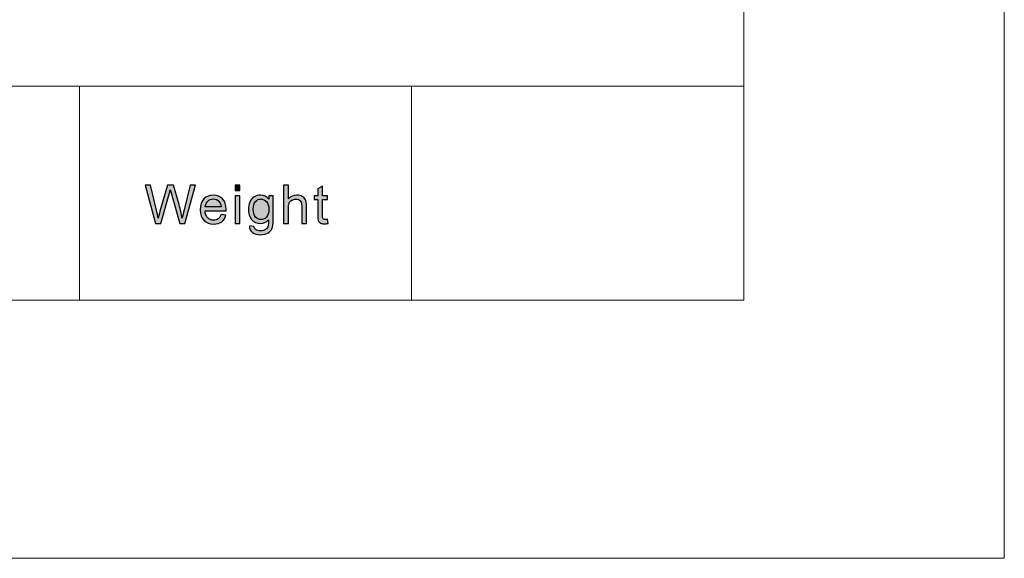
# Model space of a CAD drawing. Header units: millimetres. Extents: x -296 to 295, y -209 to 209.
# Tile 131 of 146: x 250 to 295, y -209 to -184. Entities that reach past the tile are written whole.
import ezdxf

# ---------------------------------------------------------------- set-up
doc = ezdxf.new("R2010")
doc.units = ezdxf.units.MM
doc.header["$MEASUREMENT"] = 0
doc.layers.add('layer 1', color=7, linetype='Continuous')

msp = doc.modelspace()

# ---------------------------------------------------------------- hatches: boundary and pattern name
at = {"layer": 'layer 1'}
h = msp.add_hatch(color=18, dxfattribs=at)
edge = h.paths.add_edge_path()
edge.add_spline(control_points=[(256.3453, -193.5433), (256.3453, -193.5433), (255.8733, -191.784), (255.8733, -191.784), (255.8733, -191.784), (256.1196, -191.784), (256.1196, -191.784), (256.1196, -191.784), (256.3884, -192.9376), (256.3884, -192.9376), (256.4176, -193.0584), (256.4435, -193.1784), (256.4656, -193.2972), (256.5128, -193.1096), (256.5403, -193.0015), (256.5483, -192.9728), (256.5483, -192.9728), (256.8872, -191.784), (256.8872, -191.784), (256.8872, -191.784), (257.1732, -191.784), (257.1732, -191.784), (257.1732, -191.784), (257.4304, -192.6747), (257.4304, -192.6747), (257.4934, -192.8959), (257.5401, -193.1035), (257.5702, -193.2972), (257.594, -193.1862), (257.6244, -193.0588), (257.6617, -192.9151), (257.6617, -192.9151), (257.9417, -191.784), (257.9417, -191.784), (257.9417, -191.784), (258.1801, -191.784), (258.1801, -191.784), (258.1801, -191.784), (257.6892, -193.5433), (257.6892, -193.5433), (257.6892, -193.5433), (257.4583, -193.5433), (257.4583, -193.5433), (257.4583, -193.5433), (257.0821, -192.203), (257.0821, -192.203), (257.0504, -192.0907), (257.0313, -192.0219), (257.0241, -191.9966), (257.0038, -192.0768), (256.9853, -192.1456), (256.9695, -192.2025), (256.9695, -192.2025), (256.5934, -193.5433), (256.5934, -193.5433), (256.5934, -193.5433), (256.3453, -193.5433), (256.3453, -193.5433)], knot_values=[0, 0, 0, 0, 0.0526316, 0.0526316, 0.0526316, 0.1052632, 0.1052632, 0.1052632, 0.1578947, 0.1578947, 0.1578947, 0.2105263, 0.2105263, 0.2105263, 0.2631579, 0.2631579, 0.2631579, 0.3157895, 0.3157895, 0.3157895, 0.3684211, 0.3684211, 0.3684211, 0.4210526, 0.4210526, 0.4210526, 0.4736842, 0.4736842, 0.4736842, 0.5263158, 0.5263158, 0.5263158, 0.5789474, 0.5789474, 0.5789474, 0.6315789, 0.6315789, 0.6315789, 0.6842105, 0.6842105, 0.6842105, 0.7368421, 0.7368421, 0.7368421, 0.7894737, 0.7894737, 0.7894737, 0.8421053, 0.8421053, 0.8421053, 0.8947368, 0.8947368, 0.8947368, 0.9473684, 0.9473684, 0.9473684, 1, 1, 1, 1], degree=3, periodic=1)
h = msp.add_hatch(color=18, dxfattribs=at)
edge = h.paths.add_edge_path()
edge.add_spline(control_points=[(259.9989, -192.0297), (259.9989, -192.0297), (259.9989, -191.784), (259.9989, -191.784), (259.9989, -191.784), (260.2192, -191.784), (260.2192, -191.784), (260.2192, -191.784), (260.2192, -192.0297), (260.2192, -192.0297), (260.2192, -192.0297), (259.9989, -192.0297), (259.9989, -192.0297)], knot_values=[0, 0, 0, 0, 0.25, 0.25, 0.25, 0.5, 0.5, 0.5, 0.75, 0.75, 0.75, 1, 1, 1, 1], degree=3, periodic=1)
h = msp.add_hatch(color=18, dxfattribs=at)
edge = h.paths.add_edge_path()
edge.add_spline(control_points=[(262.2267, -193.5433), (262.2267, -193.5433), (262.2267, -191.784), (262.2267, -191.784), (262.2267, -191.784), (262.4471, -191.784), (262.4471, -191.784), (262.4471, -191.784), (262.4471, -192.4171), (262.4471, -192.4171), (262.5493, -192.2996), (262.6784, -192.241), (262.8344, -192.241), (262.93, -192.241), (263.0131, -192.2595), (263.0841, -192.2967), (263.1546, -192.334), (263.2052, -192.3852), (263.2356, -192.4507), (263.2661, -192.5162), (263.2811, -192.6116), (263.2811, -192.7361), (263.2811, -192.7361), (263.2811, -193.5433), (263.2811, -193.5433), (263.2811, -193.5433), (263.0607, -193.5433), (263.0607, -193.5433), (263.0607, -193.5433), (263.0607, -192.737), (263.0607, -192.737), (263.0607, -192.6293), (263.0369, -192.5506), (262.9898, -192.5015), (262.9422, -192.4523), (262.8754, -192.4278), (262.7886, -192.4278), (262.7238, -192.4278), (262.6629, -192.4442), (262.6057, -192.4773), (262.5485, -192.5105), (262.508, -192.5555), (262.4834, -192.6125), (262.4592, -192.669), (262.4471, -192.7472), (262.4471, -192.8471), (262.4471, -192.8471), (262.4471, -193.5433), (262.4471, -193.5433), (262.4471, -193.5433), (262.2267, -193.5433), (262.2267, -193.5433)], knot_values=[0, 0, 0, 0, 0.0588235, 0.0588235, 0.0588235, 0.1176471, 0.1176471, 0.1176471, 0.1764706, 0.1764706, 0.1764706, 0.2352941, 0.2352941, 0.2352941, 0.2941176, 0.2941176, 0.2941176, 0.3529412, 0.3529412, 0.3529412, 0.4117647, 0.4117647, 0.4117647, 0.4705882, 0.4705882, 0.4705882, 0.5294118, 0.5294118, 0.5294118, 0.5882353, 0.5882353, 0.5882353, 0.6470588, 0.6470588, 0.6470588, 0.7058824, 0.7058824, 0.7058824, 0.7647059, 0.7647059, 0.7647059, 0.8235294, 0.8235294, 0.8235294, 0.8823529, 0.8823529, 0.8823529, 0.9411765, 0.9411765, 0.9411765, 1, 1, 1, 1], degree=3, periodic=1)
h = msp.add_hatch(color=18, dxfattribs=at)
edge = h.paths.add_edge_path()
edge.add_spline(control_points=[(264.2373, -193.3504), (264.2373, -193.3504), (264.2674, -193.5413), (264.2674, -193.5413), (264.2056, -193.5539), (264.15, -193.5605), (264.1016, -193.5605), (264.0219, -193.5605), (263.9601, -193.5482), (263.9158, -193.5232), (263.8719, -193.4983), (263.8411, -193.4659), (263.8231, -193.4254), (263.8052, -193.3848), (263.7964, -193.2996), (263.7964, -193.1698), (263.7964, -193.1698), (263.7964, -192.4351), (263.7964, -192.4351), (263.7964, -192.4351), (263.6336, -192.4351), (263.6336, -192.4351), (263.6336, -192.4351), (263.6336, -192.2681), (263.6336, -192.2681), (263.6336, -192.2681), (263.7964, -192.2681), (263.7964, -192.2681), (263.7964, -192.2681), (263.7964, -191.9527), (263.7964, -191.9527), (263.7964, -191.9527), (264.0168, -191.8229), (264.0168, -191.8229), (264.0168, -191.8229), (264.0168, -192.2681), (264.0168, -192.2681), (264.0168, -192.2681), (264.2373, -192.2681), (264.2373, -192.2681), (264.2373, -192.2681), (264.2373, -192.4351), (264.2373, -192.4351), (264.2373, -192.4351), (264.0168, -192.4351), (264.0168, -192.4351), (264.0168, -192.4351), (264.0168, -193.1821), (264.0168, -193.1821), (264.0168, -193.2439), (264.0206, -193.2837), (264.0285, -193.3013), (264.0361, -193.3189), (264.0486, -193.3328), (264.0661, -193.3435), (264.0837, -193.3537), (264.1086, -193.359), (264.1413, -193.359), (264.1654, -193.359), (264.1976, -193.3562), (264.2373, -193.3504)], knot_values=[0, 0, 0, 0, 0.05, 0.05, 0.05, 0.1, 0.1, 0.1, 0.15, 0.15, 0.15, 0.2, 0.2, 0.2, 0.25, 0.25, 0.25, 0.3, 0.3, 0.3, 0.35, 0.35, 0.35, 0.4, 0.4, 0.4, 0.45, 0.45, 0.45, 0.5, 0.5, 0.5, 0.55, 0.55, 0.55, 0.6, 0.6, 0.6, 0.65, 0.65, 0.65, 0.7, 0.7, 0.7, 0.75, 0.75, 0.75, 0.8, 0.8, 0.8, 0.85, 0.85, 0.85, 0.9, 0.9, 0.9, 0.95, 0.95, 0.95, 1, 1, 1, 1], degree=3, periodic=1)
h = msp.add_hatch(color=18, dxfattribs=at)
edge = h.paths.add_edge_path()
edge.add_spline(control_points=[(259.3533, -193.1305), (259.3533, -193.1305), (259.5812, -193.16), (259.5812, -193.16), (259.5457, -193.2898), (259.4794, -193.391), (259.3824, -193.4626), (259.2856, -193.5343), (259.1621, -193.5703), (259.0114, -193.5703), (258.8219, -193.5703), (258.6715, -193.513), (258.5605, -193.3983), (258.4495, -193.2841), (258.394, -193.1231), (258.394, -192.9163), (258.394, -192.7026), (258.4499, -192.5363), (258.5622, -192.4184), (258.6745, -192.3), (258.8202, -192.241), (258.9993, -192.241), (259.1726, -192.241), (259.314, -192.2988), (259.4238, -192.4147), (259.5336, -192.5306), (259.5887, -192.6936), (259.5887, -192.9036), (259.5887, -192.9163), (259.5883, -192.9356), (259.5874, -192.961), (259.5874, -192.961), (258.6194, -192.961), (258.6194, -192.961), (258.6277, -193.1006), (258.6679, -193.2079), (258.7404, -193.282), (258.8127, -193.3562), (258.9032, -193.3934), (259.0114, -193.3934), (259.0919, -193.3934), (259.1608, -193.3725), (259.2176, -193.3308), (259.2748, -193.289), (259.3199, -193.2222), (259.3533, -193.1305)], knot_values=[0, 0, 0, 0, 0.0666667, 0.0666667, 0.0666667, 0.1333333, 0.1333333, 0.1333333, 0.2, 0.2, 0.2, 0.2666667, 0.2666667, 0.2666667, 0.3333333, 0.3333333, 0.3333333, 0.4, 0.4, 0.4, 0.4666667, 0.4666667, 0.4666667, 0.5333333, 0.5333333, 0.5333333, 0.6, 0.6, 0.6, 0.6666667, 0.6666667, 0.6666667, 0.7333333, 0.7333333, 0.7333333, 0.8, 0.8, 0.8, 0.8666667, 0.8666667, 0.8666667, 0.9333333, 0.9333333, 0.9333333, 1, 1, 1, 1], degree=3, periodic=1)
h = msp.add_hatch(color=18, dxfattribs=at)
edge = h.paths.add_edge_path()
edge.add_spline(control_points=[(258.6319, -192.7841), (258.6319, -192.7841), (259.3557, -192.7841), (259.3557, -192.7841), (259.3462, -192.6768), (259.3182, -192.5965), (259.2727, -192.5429), (259.203, -192.4597), (259.112, -192.4179), (259.0005, -192.4179), (258.8995, -192.4179), (258.8148, -192.4511), (258.7458, -192.5175), (258.6774, -192.5838), (258.6394, -192.6727), (258.6319, -192.7841)], knot_values=[0, 0, 0, 0, 0.2, 0.2, 0.2, 0.4, 0.4, 0.4, 0.6, 0.6, 0.6, 0.8, 0.8, 0.8, 1, 1, 1, 1], degree=3, periodic=1)
h = msp.add_hatch(color=18, dxfattribs=at)
edge = h.paths.add_edge_path()
edge.add_spline(control_points=[(259.9989, -193.5433), (259.9989, -193.5433), (259.9989, -192.2681), (259.9989, -192.2681), (259.9989, -192.2681), (260.2192, -192.2681), (260.2192, -192.2681), (260.2192, -192.2681), (260.2192, -193.5433), (260.2192, -193.5433), (260.2192, -193.5433), (259.9989, -193.5433), (259.9989, -193.5433)], knot_values=[0, 0, 0, 0, 0.25, 0.25, 0.25, 0.5, 0.5, 0.5, 0.75, 0.75, 0.75, 1, 1, 1, 1], degree=3, periodic=1)
h = msp.add_hatch(color=18, dxfattribs=at)
edge = h.paths.add_edge_path()
edge.add_spline(control_points=[(260.6539, -193.649), (260.6539, -193.649), (260.8668, -193.6784), (260.8668, -193.6784), (260.8756, -193.7431), (260.9007, -193.7902), (260.9416, -193.8201), (260.9962, -193.8599), (261.071, -193.8799), (261.1657, -193.8799), (261.2676, -193.8799), (261.3465, -193.8599), (261.402, -193.8201), (261.4576, -193.7804), (261.4951, -193.7243), (261.5148, -193.6526), (261.526, -193.6088), (261.5314, -193.5167), (261.5306, -193.3762), (261.4341, -193.4876), (261.3143, -193.5433), (261.1707, -193.5433), (260.9921, -193.5433), (260.8535, -193.4802), (260.7558, -193.3537), (260.6577, -193.2276), (260.6088, -193.076), (260.6088, -192.8995), (260.6088, -192.7779), (260.6314, -192.6657), (260.676, -192.5629), (260.7208, -192.4601), (260.7859, -192.3811), (260.871, -192.325), (260.9561, -192.2689), (261.0563, -192.241), (261.1715, -192.241), (261.3247, -192.241), (261.4512, -192.3025), (261.5506, -192.4253), (261.5506, -192.4253), (261.5506, -192.2681), (261.5506, -192.2681), (261.5506, -192.2681), (261.7535, -192.2681), (261.7535, -192.2681), (261.7535, -192.2681), (261.7535, -193.3693), (261.7535, -193.3693), (261.7535, -193.5679), (261.733, -193.7083), (261.6917, -193.7911), (261.6508, -193.8738), (261.5853, -193.9393), (261.4964, -193.9872), (261.407, -194.0351), (261.2972, -194.0593), (261.1669, -194.0593), (261.0121, -194.0593), (260.8873, -194.0253), (260.7921, -193.9569), (260.6965, -193.8889), (260.6506, -193.7861), (260.6539, -193.649)], knot_values=[0, 0, 0, 0, 0.047619, 0.047619, 0.047619, 0.0952381, 0.0952381, 0.0952381, 0.1428571, 0.1428571, 0.1428571, 0.1904762, 0.1904762, 0.1904762, 0.2380952, 0.2380952, 0.2380952, 0.2857143, 0.2857143, 0.2857143, 0.3333333, 0.3333333, 0.3333333, 0.3809524, 0.3809524, 0.3809524, 0.4285714, 0.4285714, 0.4285714, 0.4761905, 0.4761905, 0.4761905, 0.5238095, 0.5238095, 0.5238095, 0.5714286, 0.5714286, 0.5714286, 0.6190476, 0.6190476, 0.6190476, 0.6666667, 0.6666667, 0.6666667, 0.7142857, 0.7142857, 0.7142857, 0.7619048, 0.7619048, 0.7619048, 0.8095238, 0.8095238, 0.8095238, 0.8571429, 0.8571429, 0.8571429, 0.9047619, 0.9047619, 0.9047619, 0.952381, 0.952381, 0.952381, 1, 1, 1, 1], degree=3, periodic=1)
h = msp.add_hatch(color=18, dxfattribs=at)
edge = h.paths.add_edge_path()
edge.add_spline(control_points=[(260.8343, -192.884), (260.8343, -193.0507), (260.8681, -193.1723), (260.9358, -193.2489), (261.0037, -193.3254), (261.0886, -193.3639), (261.1904, -193.3639), (261.2918, -193.3639), (261.3765, -193.3258), (261.4454, -193.2497), (261.5138, -193.1735), (261.5481, -193.0539), (261.5481, -192.8909), (261.5481, -192.7353), (261.5126, -192.6178), (261.4421, -192.5388), (261.3715, -192.4597), (261.2864, -192.4204), (261.187, -192.4204), (261.089, -192.4204), (261.0059, -192.4593), (260.937, -192.5371), (260.8685, -192.6149), (260.8343, -192.7304), (260.8343, -192.884)], knot_values=[0, 0, 0, 0, 0.125, 0.125, 0.125, 0.25, 0.25, 0.25, 0.375, 0.375, 0.375, 0.5, 0.5, 0.5, 0.625, 0.625, 0.625, 0.75, 0.75, 0.75, 0.875, 0.875, 0.875, 1, 1, 1, 1], degree=3, periodic=1)

# ---------------------------------------------------------------- linework, layer by layer
at = {"layer": 'layer 1', "color": 1, "lineweight": 0}
msp.add_open_spline([(295.3283, 209.2747), (295.3283, 209.2747), (295.3283, -208.9236), (295.3283, -208.9236), (295.3283, -208.9236), (-296.1944, -208.9236), (-296.1944, -208.9236), (-296.1944, -208.9236), (-296.1944, 209.2747), (-296.1944, 209.2747), (-296.1944, 209.2747), (295.3283, 209.2747), (295.3283, 209.2747)], degree=3, knots=[0, 0, 0, 0, 0.25, 0.25, 0.25, 0.5, 0.5, 0.5, 0.75, 0.75, 0.75, 1, 1, 1, 1], dxfattribs=at)
at = {"layer": 'layer 1', "color": 5, "lineweight": 0}
msp.add_open_spline([(-281.2487, 194.7284), (-281.2487, 194.7284), (-281.2487, -197.0649), (-281.2487, -197.0649), (-281.2487, -197.0649), (283.3586, -197.0649), (283.3586, -197.0649)], degree=3, knots=[0, 0, 0, 0, 0.5, 0.5, 0.5, 1, 1, 1, 1], dxfattribs=at)
for points in [[(283.3586, 194.7284), (283.3586, 194.7284), (283.3586, -197.0649), (283.3586, -197.0649)], [(191.9976, -187.2376), (191.9976, -187.2376), (283.3586, -187.2376), (283.3586, -187.2376)]]:
    msp.add_open_spline(points, degree=3, dxfattribs=at)
at = {"layer": 'layer 1', "lineweight": 0}
for points in [[(252.8547, -187.2376), (252.8547, -187.2376), (252.8547, -197.0649), (252.8547, -197.0649)], [(268.106, -187.2376), (268.106, -187.2376), (268.106, -197.0649), (268.106, -197.0649)]]:
    msp.add_open_spline(points, degree=3, dxfattribs=at)
at = {"layer": 'layer 1'}
for points, knots in [([(256.3453, -193.5433), (256.3453, -193.5433), (255.8733, -191.784), (255.8733, -191.784), (255.8733, -191.784), (256.1196, -191.784), (256.1196, -191.784), (256.1196, -191.784), (256.3884, -192.9376), (256.3884, -192.9376), (256.4176, -193.0584), (256.4435, -193.1784), (256.4656, -193.2972), (256.5128, -193.1096), (256.5403, -193.0015), (256.5483, -192.9728), (256.5483, -192.9728), (256.8872, -191.784), (256.8872, -191.784), (256.8872, -191.784), (257.1732, -191.784), (257.1732, -191.784), (257.1732, -191.784), (257.4304, -192.6747), (257.4304, -192.6747), (257.4934, -192.8959), (257.5401, -193.1035), (257.5702, -193.2972), (257.594, -193.1862), (257.6244, -193.0588), (257.6617, -192.9151), (257.6617, -192.9151), (257.9417, -191.784), (257.9417, -191.784), (257.9417, -191.784), (258.1801, -191.784), (258.1801, -191.784), (258.1801, -191.784), (257.6892, -193.5433), (257.6892, -193.5433), (257.6892, -193.5433), (257.4583, -193.5433), (257.4583, -193.5433), (257.4583, -193.5433), (257.0821, -192.203), (257.0821, -192.203), (257.0504, -192.0907), (257.0313, -192.0219), (257.0241, -191.9966), (257.0038, -192.0768), (256.9853, -192.1456), (256.9695, -192.2025), (256.9695, -192.2025), (256.5934, -193.5433), (256.5934, -193.5433), (256.5934, -193.5433), (256.3453, -193.5433), (256.3453, -193.5433)], [0, 0, 0, 0, 0.0526316, 0.0526316, 0.0526316, 0.1052632, 0.1052632, 0.1052632, 0.1578947, 0.1578947, 0.1578947, 0.2105263, 0.2105263, 0.2105263, 0.2631579, 0.2631579, 0.2631579, 0.3157895, 0.3157895, 0.3157895, 0.3684211, 0.3684211, 0.3684211, 0.4210526, 0.4210526, 0.4210526, 0.4736842, 0.4736842, 0.4736842, 0.5263158, 0.5263158, 0.5263158, 0.5789474, 0.5789474, 0.5789474, 0.6315789, 0.6315789, 0.6315789, 0.6842105, 0.6842105, 0.6842105, 0.7368421, 0.7368421, 0.7368421, 0.7894737, 0.7894737, 0.7894737, 0.8421053, 0.8421053, 0.8421053, 0.8947368, 0.8947368, 0.8947368, 0.9473684, 0.9473684, 0.9473684, 1, 1, 1, 1]), ([(259.9989, -192.0297), (259.9989, -192.0297), (259.9989, -191.784), (259.9989, -191.784), (259.9989, -191.784), (260.2192, -191.784), (260.2192, -191.784), (260.2192, -191.784), (260.2192, -192.0297), (260.2192, -192.0297), (260.2192, -192.0297), (259.9989, -192.0297), (259.9989, -192.0297)], [0, 0, 0, 0, 0.25, 0.25, 0.25, 0.5, 0.5, 0.5, 0.75, 0.75, 0.75, 1, 1, 1, 1]), ([(262.2267, -193.5433), (262.2267, -193.5433), (262.2267, -191.784), (262.2267, -191.784), (262.2267, -191.784), (262.4471, -191.784), (262.4471, -191.784), (262.4471, -191.784), (262.4471, -192.4171), (262.4471, -192.4171), (262.5493, -192.2996), (262.6784, -192.241), (262.8344, -192.241), (262.93, -192.241), (263.0131, -192.2595), (263.0841, -192.2967), (263.1546, -192.334), (263.2052, -192.3852), (263.2356, -192.4507), (263.2661, -192.5162), (263.2811, -192.6116), (263.2811, -192.7361), (263.2811, -192.7361), (263.2811, -193.5433), (263.2811, -193.5433), (263.2811, -193.5433), (263.0607, -193.5433), (263.0607, -193.5433), (263.0607, -193.5433), (263.0607, -192.737), (263.0607, -192.737), (263.0607, -192.6293), (263.0369, -192.5506), (262.9898, -192.5015), (262.9422, -192.4523), (262.8754, -192.4278), (262.7886, -192.4278), (262.7238, -192.4278), (262.6629, -192.4442), (262.6057, -192.4773), (262.5485, -192.5105), (262.508, -192.5555), (262.4834, -192.6125), (262.4592, -192.669), (262.4471, -192.7472), (262.4471, -192.8471), (262.4471, -192.8471), (262.4471, -193.5433), (262.4471, -193.5433), (262.4471, -193.5433), (262.2267, -193.5433), (262.2267, -193.5433)], [0, 0, 0, 0, 0.0588235, 0.0588235, 0.0588235, 0.1176471, 0.1176471, 0.1176471, 0.1764706, 0.1764706, 0.1764706, 0.2352941, 0.2352941, 0.2352941, 0.2941176, 0.2941176, 0.2941176, 0.3529412, 0.3529412, 0.3529412, 0.4117647, 0.4117647, 0.4117647, 0.4705882, 0.4705882, 0.4705882, 0.5294118, 0.5294118, 0.5294118, 0.5882353, 0.5882353, 0.5882353, 0.6470588, 0.6470588, 0.6470588, 0.7058824, 0.7058824, 0.7058824, 0.7647059, 0.7647059, 0.7647059, 0.8235294, 0.8235294, 0.8235294, 0.8823529, 0.8823529, 0.8823529, 0.9411765, 0.9411765, 0.9411765, 1, 1, 1, 1]), ([(264.2373, -193.3504), (264.2373, -193.3504), (264.2674, -193.5413), (264.2674, -193.5413), (264.2056, -193.5539), (264.15, -193.5605), (264.1016, -193.5605), (264.0219, -193.5605), (263.9601, -193.5482), (263.9158, -193.5232), (263.8719, -193.4983), (263.8411, -193.4659), (263.8231, -193.4254), (263.8052, -193.3848), (263.7964, -193.2996), (263.7964, -193.1698), (263.7964, -193.1698), (263.7964, -192.4351), (263.7964, -192.4351), (263.7964, -192.4351), (263.6336, -192.4351), (263.6336, -192.4351), (263.6336, -192.4351), (263.6336, -192.2681), (263.6336, -192.2681), (263.6336, -192.2681), (263.7964, -192.2681), (263.7964, -192.2681), (263.7964, -192.2681), (263.7964, -191.9527), (263.7964, -191.9527), (263.7964, -191.9527), (264.0168, -191.8229), (264.0168, -191.8229), (264.0168, -191.8229), (264.0168, -192.2681), (264.0168, -192.2681), (264.0168, -192.2681), (264.2373, -192.2681), (264.2373, -192.2681), (264.2373, -192.2681), (264.2373, -192.4351), (264.2373, -192.4351), (264.2373, -192.4351), (264.0168, -192.4351), (264.0168, -192.4351), (264.0168, -192.4351), (264.0168, -193.1821), (264.0168, -193.1821), (264.0168, -193.2439), (264.0206, -193.2837), (264.0285, -193.3013), (264.0361, -193.3189), (264.0486, -193.3328), (264.0661, -193.3435), (264.0837, -193.3537), (264.1086, -193.359), (264.1413, -193.359), (264.1654, -193.359), (264.1976, -193.3562), (264.2373, -193.3504)], [0, 0, 0, 0, 0.05, 0.05, 0.05, 0.1, 0.1, 0.1, 0.15, 0.15, 0.15, 0.2, 0.2, 0.2, 0.25, 0.25, 0.25, 0.3, 0.3, 0.3, 0.35, 0.35, 0.35, 0.4, 0.4, 0.4, 0.45, 0.45, 0.45, 0.5, 0.5, 0.5, 0.55, 0.55, 0.55, 0.6, 0.6, 0.6, 0.65, 0.65, 0.65, 0.7, 0.7, 0.7, 0.75, 0.75, 0.75, 0.8, 0.8, 0.8, 0.85, 0.85, 0.85, 0.9, 0.9, 0.9, 0.95, 0.95, 0.95, 1, 1, 1, 1]), ([(259.3533, -193.1305), (259.3533, -193.1305), (259.5812, -193.16), (259.5812, -193.16), (259.5457, -193.2898), (259.4794, -193.391), (259.3824, -193.4626), (259.2856, -193.5343), (259.1621, -193.5703), (259.0114, -193.5703), (258.8219, -193.5703), (258.6715, -193.513), (258.5605, -193.3983), (258.4495, -193.2841), (258.394, -193.1231), (258.394, -192.9163), (258.394, -192.7026), (258.4499, -192.5363), (258.5622, -192.4184), (258.6745, -192.3), (258.8202, -192.241), (258.9993, -192.241), (259.1726, -192.241), (259.314, -192.2988), (259.4238, -192.4147), (259.5336, -192.5306), (259.5887, -192.6936), (259.5887, -192.9036), (259.5887, -192.9163), (259.5883, -192.9356), (259.5874, -192.961), (259.5874, -192.961), (258.6194, -192.961), (258.6194, -192.961), (258.6277, -193.1006), (258.6679, -193.2079), (258.7404, -193.282), (258.8127, -193.3562), (258.9032, -193.3934), (259.0114, -193.3934), (259.0919, -193.3934), (259.1608, -193.3725), (259.2176, -193.3308), (259.2748, -193.289), (259.3199, -193.2222), (259.3533, -193.1305)], [0, 0, 0, 0, 0.0666667, 0.0666667, 0.0666667, 0.1333333, 0.1333333, 0.1333333, 0.2, 0.2, 0.2, 0.2666667, 0.2666667, 0.2666667, 0.3333333, 0.3333333, 0.3333333, 0.4, 0.4, 0.4, 0.4666667, 0.4666667, 0.4666667, 0.5333333, 0.5333333, 0.5333333, 0.6, 0.6, 0.6, 0.6666667, 0.6666667, 0.6666667, 0.7333333, 0.7333333, 0.7333333, 0.8, 0.8, 0.8, 0.8666667, 0.8666667, 0.8666667, 0.9333333, 0.9333333, 0.9333333, 1, 1, 1, 1]), ([(258.6319, -192.7841), (258.6319, -192.7841), (259.3557, -192.7841), (259.3557, -192.7841), (259.3462, -192.6768), (259.3182, -192.5965), (259.2727, -192.5429), (259.203, -192.4597), (259.112, -192.4179), (259.0005, -192.4179), (258.8995, -192.4179), (258.8148, -192.4511), (258.7458, -192.5175), (258.6774, -192.5838), (258.6394, -192.6727), (258.6319, -192.7841)], [0, 0, 0, 0, 0.2, 0.2, 0.2, 0.4, 0.4, 0.4, 0.6, 0.6, 0.6, 0.8, 0.8, 0.8, 1, 1, 1, 1]), ([(259.9989, -193.5433), (259.9989, -193.5433), (259.9989, -192.2681), (259.9989, -192.2681), (259.9989, -192.2681), (260.2192, -192.2681), (260.2192, -192.2681), (260.2192, -192.2681), (260.2192, -193.5433), (260.2192, -193.5433), (260.2192, -193.5433), (259.9989, -193.5433), (259.9989, -193.5433)], [0, 0, 0, 0, 0.25, 0.25, 0.25, 0.5, 0.5, 0.5, 0.75, 0.75, 0.75, 1, 1, 1, 1]), ([(260.6539, -193.649), (260.6539, -193.649), (260.8668, -193.6784), (260.8668, -193.6784), (260.8756, -193.7431), (260.9007, -193.7902), (260.9416, -193.8201), (260.9962, -193.8599), (261.071, -193.8799), (261.1657, -193.8799), (261.2676, -193.8799), (261.3465, -193.8599), (261.402, -193.8201), (261.4576, -193.7804), (261.4951, -193.7243), (261.5148, -193.6526), (261.526, -193.6088), (261.5314, -193.5167), (261.5306, -193.3762), (261.4341, -193.4876), (261.3143, -193.5433), (261.1707, -193.5433), (260.9921, -193.5433), (260.8535, -193.4802), (260.7558, -193.3537), (260.6577, -193.2276), (260.6088, -193.076), (260.6088, -192.8995), (260.6088, -192.7779), (260.6314, -192.6657), (260.676, -192.5629), (260.7208, -192.4601), (260.7859, -192.3811), (260.871, -192.325), (260.9561, -192.2689), (261.0563, -192.241), (261.1715, -192.241), (261.3247, -192.241), (261.4512, -192.3025), (261.5506, -192.4253), (261.5506, -192.4253), (261.5506, -192.2681), (261.5506, -192.2681), (261.5506, -192.2681), (261.7535, -192.2681), (261.7535, -192.2681), (261.7535, -192.2681), (261.7535, -193.3693), (261.7535, -193.3693), (261.7535, -193.5679), (261.733, -193.7083), (261.6917, -193.7911), (261.6508, -193.8738), (261.5853, -193.9393), (261.4964, -193.9872), (261.407, -194.0351), (261.2972, -194.0593), (261.1669, -194.0593), (261.0121, -194.0593), (260.8873, -194.0253), (260.7921, -193.9569), (260.6965, -193.8889), (260.6506, -193.7861), (260.6539, -193.649)], [0, 0, 0, 0, 0.047619, 0.047619, 0.047619, 0.0952381, 0.0952381, 0.0952381, 0.1428571, 0.1428571, 0.1428571, 0.1904762, 0.1904762, 0.1904762, 0.2380952, 0.2380952, 0.2380952, 0.2857143, 0.2857143, 0.2857143, 0.3333333, 0.3333333, 0.3333333, 0.3809524, 0.3809524, 0.3809524, 0.4285714, 0.4285714, 0.4285714, 0.4761905, 0.4761905, 0.4761905, 0.5238095, 0.5238095, 0.5238095, 0.5714286, 0.5714286, 0.5714286, 0.6190476, 0.6190476, 0.6190476, 0.6666667, 0.6666667, 0.6666667, 0.7142857, 0.7142857, 0.7142857, 0.7619048, 0.7619048, 0.7619048, 0.8095238, 0.8095238, 0.8095238, 0.8571429, 0.8571429, 0.8571429, 0.9047619, 0.9047619, 0.9047619, 0.952381, 0.952381, 0.952381, 1, 1, 1, 1]), ([(260.8343, -192.884), (260.8343, -193.0507), (260.8681, -193.1723), (260.9358, -193.2489), (261.0037, -193.3254), (261.0886, -193.3639), (261.1904, -193.3639), (261.2918, -193.3639), (261.3765, -193.3258), (261.4454, -193.2497), (261.5138, -193.1735), (261.5481, -193.0539), (261.5481, -192.8909), (261.5481, -192.7353), (261.5126, -192.6178), (261.4421, -192.5388), (261.3715, -192.4597), (261.2864, -192.4204), (261.187, -192.4204), (261.089, -192.4204), (261.0059, -192.4593), (260.937, -192.5371), (260.8685, -192.6149), (260.8343, -192.7304), (260.8343, -192.884)], [0, 0, 0, 0, 0.125, 0.125, 0.125, 0.25, 0.25, 0.25, 0.375, 0.375, 0.375, 0.5, 0.5, 0.5, 0.625, 0.625, 0.625, 0.75, 0.75, 0.75, 0.875, 0.875, 0.875, 1, 1, 1, 1])]:
    msp.add_open_spline(points, degree=3, knots=knots, dxfattribs=at)

doc.saveas('drawing.dxf')
